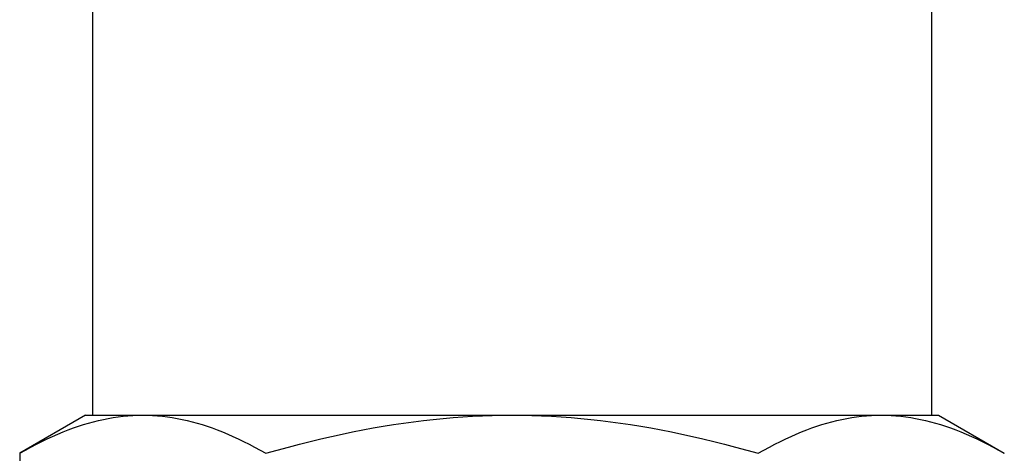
# Model space of a CAD drawing. Header units: millimetres. Extents: x 81 to 3803, y 32 to 438.
# Tile 4 of 16: x 316 to 344, y 297 to 309. Entities that reach past the tile are written whole.
import ezdxf

# ---------------------------------------------------------------- set-up
doc = ezdxf.new("R2010")
doc.units = ezdxf.units.MM
doc.layers.add('DETAIL', color=2, linetype='Continuous')

msp = doc.modelspace()

# ---------------------------------------------------------------- linework, layer by layer
at = {"layer": 'DETAIL'}
for p, q in [((317.843, 328.322), (317.843, 297.922)), ((342.343, 309.794), (342.343, 297.922)), ((317.643, 297.922), (315.717, 296.81)), ((317.643, 297.922), (319.311, 297.922)), ((319.311, 297.922), (330.093, 297.922)), ((330.093, 297.922), (340.875, 297.922)), ((340.875, 297.922), (342.543, 297.922)), ((342.543, 297.922), (344.469, 296.81)), ((315.717, 296.81), (315.717, 284.034))]:
    msp.add_line(p, q, dxfattribs=at)
at = {"layer": 'DETAIL', "flags": 128}
for points in [[(315.717, 296.81), (315.882, 296.904), (316.045, 296.993), (316.206, 297.078), (316.365, 297.158), (316.522, 297.234), (316.677, 297.305), (316.831, 297.373), (316.983, 297.436), (317.134, 297.495), (317.284, 297.551), (317.432, 297.602), (317.579, 297.649), (317.726, 297.693), (317.872, 297.733), (318.017, 297.769), (318.161, 297.801), (318.305, 297.829), (318.449, 297.854), (318.593, 297.875), (318.736, 297.892), (318.879, 297.905), (319.023, 297.915), (319.167, 297.92), (319.311, 297.922)], [(319.311, 297.922), (319.455, 297.92), (319.598, 297.915), (319.742, 297.905), (319.885, 297.892), (320.029, 297.875), (320.172, 297.854), (320.316, 297.829), (320.46, 297.801), (320.605, 297.769), (320.75, 297.733), (320.895, 297.693), (321.042, 297.649), (321.189, 297.602), (321.338, 297.551), (321.487, 297.495), (321.638, 297.436), (321.79, 297.373), (321.944, 297.305), (322.099, 297.234), (322.256, 297.158), (322.415, 297.078), (322.576, 296.993), (322.739, 296.904), (322.905, 296.81)], [(322.905, 296.81), (323.235, 296.904), (323.562, 296.993), (323.883, 297.078), (324.201, 297.158), (324.515, 297.234), (324.826, 297.305), (325.133, 297.373), (325.438, 297.436), (325.739, 297.495), (326.038, 297.551), (326.335, 297.602), (326.63, 297.649), (326.923, 297.693), (327.215, 297.733), (327.505, 297.769), (327.794, 297.801), (328.082, 297.829), (328.37, 297.854), (328.657, 297.875), (328.943, 297.892), (329.23, 297.905), (329.517, 297.915), (329.805, 297.92), (330.093, 297.922)], [(330.093, 297.922), (330.381, 297.92), (330.668, 297.915), (330.955, 297.905), (331.242, 297.892), (331.529, 297.875), (331.816, 297.854), (332.103, 297.829), (332.392, 297.801), (332.681, 297.769), (332.971, 297.733), (333.262, 297.693), (333.555, 297.649), (333.85, 297.602), (334.147, 297.551), (334.446, 297.495), (334.748, 297.436), (335.052, 297.373), (335.359, 297.305), (335.67, 297.234), (335.984, 297.158), (336.302, 297.078), (336.624, 296.993), (336.95, 296.904), (337.281, 296.81)], [(337.281, 296.81), (337.446, 296.904), (337.609, 296.993), (337.77, 297.078), (337.929, 297.158), (338.086, 297.234), (338.241, 297.305), (338.395, 297.373), (338.547, 297.436), (338.698, 297.495), (338.848, 297.551), (338.996, 297.602), (339.143, 297.649), (339.29, 297.693), (339.436, 297.733), (339.581, 297.769), (339.725, 297.801), (339.869, 297.829), (340.013, 297.854), (340.157, 297.875), (340.3, 297.892), (340.443, 297.905), (340.587, 297.915), (340.731, 297.92), (340.875, 297.922)], [(340.875, 297.922), (341.019, 297.92), (341.163, 297.915), (341.306, 297.905), (341.449, 297.892), (341.593, 297.875), (341.736, 297.854), (341.88, 297.829), (342.024, 297.801), (342.169, 297.769), (342.314, 297.733), (342.459, 297.693), (342.606, 297.649), (342.753, 297.602), (342.902, 297.551), (343.051, 297.495), (343.202, 297.436), (343.354, 297.373), (343.508, 297.305), (343.663, 297.234), (343.82, 297.158), (343.979, 297.078), (344.14, 296.993), (344.303, 296.904), (344.469, 296.81)]]:
    msp.add_lwpolyline(points, dxfattribs=at)

doc.saveas('drawing.dxf')
